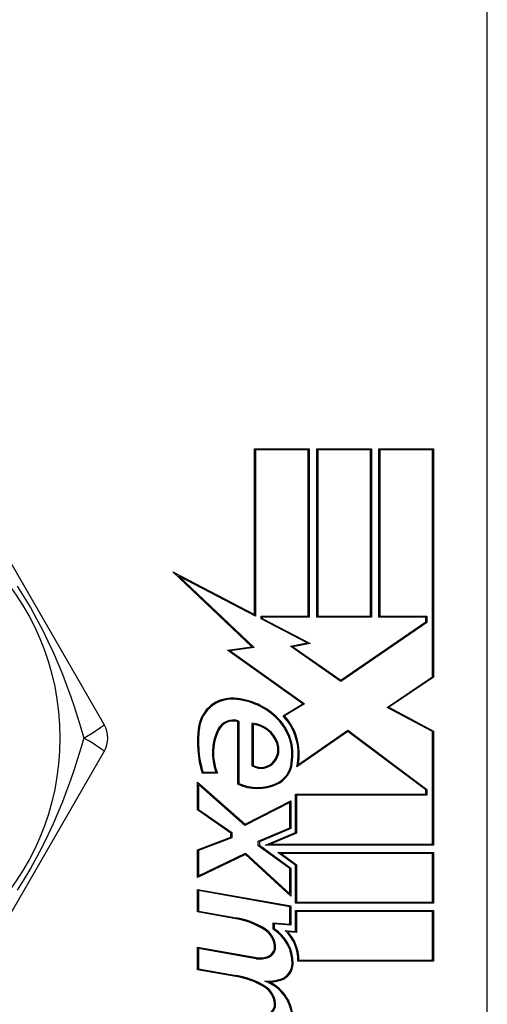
# Model space of a CAD drawing. Header units: inches. Extents: x 4 to 114, y 7 to 59.
# Tile 23 of 98: x 6.502 to 6.844, y 33.477 to 34.198. Entities that reach past the tile are written whole.
import ezdxf

# ---------------------------------------------------------------- set-up
doc = ezdxf.new("R2010")
doc.units = ezdxf.units.IN
doc.header["$MEASUREMENT"] = 0
doc.layers.add('Visible Edges(ANSI)', color=7, linetype='Continuous', lineweight=25)
doc.layers.add('Visible Tangent Edges(ANSI)', color=7, linetype='Continuous', lineweight=25)

msp = doc.modelspace()

# ---------------------------------------------------------------- linework, layer by layer
at = {"layer": 'Visible Edges(ANSI)'}
for p, q in [((6.84404, 32.92594), (6.84404, 34.41791)), ((6.67342, 33.76244), (6.67342, 33.88366)), ((6.67342, 33.88366), (6.71355, 33.88366)), ((6.7128, 33.88291), (6.67417, 33.88291)), ((6.67417, 33.88291), (6.67417, 33.7612)), ((6.7128, 33.76104), (6.7128, 33.88291)), ((6.71355, 33.88366), (6.71355, 33.76029)), ((6.71917, 33.88366), (6.7593, 33.88366)), ((6.71917, 33.76029), (6.71917, 33.88366)), ((6.75855, 33.88291), (6.71992, 33.88291)), ((6.71992, 33.88291), (6.71992, 33.76104)), ((6.75855, 33.76104), (6.75855, 33.88291)), ((6.7593, 33.88366), (6.7593, 33.76029)), ((6.76455, 33.76029), (6.76455, 33.88366)), ((6.76455, 33.88366), (6.80467, 33.88366)), ((6.80392, 33.88291), (6.7653, 33.88291)), ((6.7653, 33.88291), (6.7653, 33.76104)), ((6.80392, 33.71681), (6.80392, 33.88291)), ((6.80467, 33.88366), (6.80467, 33.71641)), ((6.56339, 33.68177), (6.46224, 33.85696)), ((6.67155, 33.73868), (6.6138, 33.79348)), ((6.6138, 33.79348), (6.67342, 33.76244)), ((6.67417, 33.7612), (6.61819, 33.79035)), ((6.61819, 33.79035), (6.67319, 33.73815)), ((6.6783, 33.75906), (6.6783, 33.76104)), ((6.6783, 33.76104), (6.7128, 33.76104)), ((6.71355, 33.76029), (6.67905, 33.76029)), ((6.67905, 33.76029), (6.67905, 33.75951)), ((6.67905, 33.75951), (6.7143, 33.74116)), ((6.7593, 33.76029), (6.71917, 33.76029)), ((6.71992, 33.76104), (6.75855, 33.76104)), ((6.79905, 33.76029), (6.76455, 33.76029)), ((6.7653, 33.76104), (6.7998, 33.76104)), ((6.79905, 33.75694), (6.79905, 33.76029)), ((6.7998, 33.76104), (6.7998, 33.75655)), ((6.71205, 33.74149), (6.6783, 33.75906)), ((6.7998, 33.75655), (6.73679, 33.71325)), ((6.7368, 33.71416), (6.79905, 33.75694)), ((6.65381, 33.73618), (6.67155, 33.73868)), ((6.67319, 33.73815), (6.65577, 33.7357)), ((6.69985, 33.73912), (6.71205, 33.74149)), ((6.73679, 33.71325), (6.69985, 33.73912)), ((6.7143, 33.74116), (6.70173, 33.73872)), ((6.70173, 33.73872), (6.7368, 33.71416)), ((6.70886, 33.69691), (6.65381, 33.73618)), ((6.65577, 33.7357), (6.71023, 33.69686)), ((6.77058, 33.69432), (6.80392, 33.71681)), ((6.80467, 33.71641), (6.77203, 33.69439)), ((6.69442, 33.68824), (6.70886, 33.69691)), ((6.71023, 33.69686), (6.6956, 33.68807)), ((6.80392, 33.67659), (6.77058, 33.69432)), ((6.77203, 33.69439), (6.80467, 33.67704)), ((6.66142, 33.63804), (6.66142, 33.68379)), ((6.66217, 33.68433), (6.66217, 33.63853)), ((6.67192, 33.65147), (6.67192, 33.68274)), ((6.67267, 33.68191), (6.67267, 33.65191)), ((6.74186, 33.67666), (6.70455, 33.65079)), ((6.70566, 33.65247), (6.74188, 33.67758)), ((6.79905, 33.63394), (6.74186, 33.67666)), ((6.74188, 33.67758), (6.7998, 33.63432)), ((6.80392, 33.59416), (6.80392, 33.67659)), ((6.80467, 33.67704), (6.80467, 33.59341)), ((6.46224, 33.48689), (6.56339, 33.66208)), ((6.64642, 33.64629), (6.63517, 33.64629)), ((6.63573, 33.64704), (6.64532, 33.64704)), ((6.6318, 33.61929), (6.6318, 33.63954)), ((6.6318, 33.63954), (6.66667, 33.60879)), ((6.66656, 33.60788), (6.63255, 33.63787)), ((6.63255, 33.63787), (6.63255, 33.61968)), ((6.70361, 33.60279), (6.70361, 33.63091)), ((6.70361, 33.63091), (6.79905, 33.63091)), ((6.7998, 33.63016), (6.70436, 33.63016)), ((6.70436, 33.63016), (6.70436, 33.60229)), ((6.79905, 33.63091), (6.79905, 33.63394)), ((6.7998, 33.63432), (6.7998, 33.63016)), ((6.6993, 33.6248), (6.66656, 33.60788)), ((6.66667, 33.60879), (6.70005, 33.62604)), ((6.6993, 33.60628), (6.6993, 33.6248)), ((6.70005, 33.62604), (6.70005, 33.60579)), ((6.65617, 33.60241), (6.6318, 33.61929)), ((6.63255, 33.61968), (6.65692, 33.6028)), ((6.65617, 33.59941), (6.65617, 33.60241)), ((6.65692, 33.6028), (6.65692, 33.5989)), ((6.67633, 33.59653), (6.6993, 33.60628)), ((6.70005, 33.60579), (6.67708, 33.59604)), ((6.68152, 33.59341), (6.70361, 33.60279)), ((6.70436, 33.60229), (6.68521, 33.59416)), ((6.6318, 33.59004), (6.65617, 33.59941)), ((6.65692, 33.5989), (6.63255, 33.58952)), ((6.67633, 33.59303), (6.67633, 33.59653)), ((6.67708, 33.59604), (6.67708, 33.59341)), ((6.68521, 33.59416), (6.80392, 33.59416)), ((6.6318, 33.56979), (6.6318, 33.59004)), ((6.6669, 33.58666), (6.6318, 33.56979)), ((6.63255, 33.58952), (6.63255, 33.57098)), ((6.63255, 33.57098), (6.66703, 33.58756)), ((6.70005, 33.55629), (6.6669, 33.58666)), ((6.66703, 33.58756), (6.6993, 33.55799)), ((6.6993, 33.57634), (6.67633, 33.59303)), ((6.67708, 33.59341), (6.70005, 33.57672)), ((6.80467, 33.59341), (6.68152, 33.59341)), ((6.69067, 33.58816), (6.80467, 33.58816)), ((6.70361, 33.57876), (6.69067, 33.58816)), ((6.80392, 33.58741), (6.69298, 33.58741)), ((6.69298, 33.58741), (6.70436, 33.57914)), ((6.80392, 33.55179), (6.80392, 33.58741)), ((6.80467, 33.58816), (6.80467, 33.55104)), ((6.6993, 33.55799), (6.6993, 33.57634)), ((6.70005, 33.57672), (6.70005, 33.55629)), ((6.70361, 33.55104), (6.70361, 33.57876)), ((6.70436, 33.57914), (6.70436, 33.55179)), ((6.6318, 33.56116), (6.70005, 33.54913)), ((6.6318, 33.54466), (6.6318, 33.56116)), ((6.63255, 33.56027), (6.63255, 33.54529)), ((6.6993, 33.5485), (6.63255, 33.56027)), ((6.80467, 33.55104), (6.70361, 33.55104)), ((6.70436, 33.55179), (6.80392, 33.55179)), ((6.65992, 33.5397), (6.6318, 33.54466)), ((6.63255, 33.54529), (6.66005, 33.54044)), ((6.6993, 33.53573), (6.6993, 33.5485)), ((6.70005, 33.54913), (6.70005, 33.53491)), ((6.70361, 33.54579), (6.80467, 33.54579)), ((6.70361, 33.53041), (6.70361, 33.54579)), ((6.80392, 33.54504), (6.70436, 33.54504)), ((6.70436, 33.54504), (6.70436, 33.52959)), ((6.80392, 33.50941), (6.80392, 33.54504)), ((6.80467, 33.54579), (6.80467, 33.50866)), ((6.6873, 33.53192), (6.6873, 33.53678)), ((6.6873, 33.53678), (6.6993, 33.53573)), ((6.70005, 33.53491), (6.68805, 33.53596)), ((6.68805, 33.53596), (6.68805, 33.53234)), ((6.69592, 33.53108), (6.70361, 33.53041)), ((6.70436, 33.52959), (6.69789, 33.53016)), ((6.6318, 33.50229), (6.6318, 33.51879)), ((6.6318, 33.51879), (6.67492, 33.51118)), ((6.67479, 33.51044), (6.63255, 33.51789)), ((6.63255, 33.51789), (6.63255, 33.50292)), ((6.80467, 33.50866), (6.7053, 33.50866)), ((6.70605, 33.50941), (6.80392, 33.50941)), ((6.65992, 33.49733), (6.6318, 33.50229)), ((6.63255, 33.50292), (6.66005, 33.49807))]:
    msp.add_line(p, q, dxfattribs=at)
msp.add_circle((6.34404, 33.67192), 0.18701, dxfattribs=at)
for centre, radius, start, end in [((6.65695, 33.67642), 0.02466, 86.56465, 171.56052), ((6.65695, 33.67642), 0.02391, 86.56465, 171.56052), ((6.65544, 33.65136), 0.04901, 44.16843, 86.56465), ((6.65544, 33.65136), 0.04976, 44.16843, 86.56465), ((6.66434, 33.66001), 0.04125, 347.07905, 43.17854), ((6.66434, 33.66001), 0.042, 349.6582, 41.91395), ((6.54634, 33.67192), 0.01969, 330, 30), ((6.65802, 33.67228), 0.01275, 70.99073, 154.67838), ((6.65802, 33.67228), 0.012, 73.52609, 154.67838), ((6.67011, 33.66107), 0.02175, 19.37968, 85.22603), ((6.67011, 33.66107), 0.021, 19.37968, 82.99755), ((6.66434, 33.66001), 0.0366, 350.36041, 44.16843), ((6.66434, 33.66001), 0.03735, 350.40854, 44.16843), ((6.70762, 33.6689), 0.07589, 171.56052, 197.33425), ((6.70762, 33.6689), 0.07514, 171.56052, 196.91414), ((6.68185, 33.661), 0.03911, 154.67838, 200.92418), ((6.68185, 33.661), 0.03836, 154.67838, 202.56091), ((6.67701, 33.66349), 0.01369, 321.16516, 19.37968), ((6.67701, 33.66349), 0.01444, 321.16516, 19.37968), ((6.67838, 33.66239), 0.01268, 239.42104, 321.16516), ((6.67838, 33.66239), 0.01193, 241.45471, 321.16516), ((6.68224, 33.65542), 0.01825, 293.84447, 355.17574), ((6.68224, 33.65542), 0.019, 293.84447, 355.08017), ((6.67567, 33.67028), 0.03525, 246.15553, 293.84447), ((6.67567, 33.67028), 0.0345, 246.96432, 293.84447), ((6.64983, 33.48246), 0.05813, 57.59924, 80), ((6.64983, 33.48246), 0.05888, 57.59924, 80), ((6.67254, 33.51824), 0.01575, 6.03001, 57.59924), ((6.67254, 33.51824), 0.0165, 6.03001, 57.59924), ((6.67189, 33.50706), 0.02925, 359.47765, 58.21233), ((6.67189, 33.50706), 0.03, 359.47765, 57.41137), ((6.6753, 33.50929), 0.03, 358.79525, 46.5849), ((6.6753, 33.50929), 0.03075, 0.22218, 42.73389), ((6.68074, 33.5191), 0.0075, 293.55712, 6.03001), ((6.68074, 33.5191), 0.00825, 293.55712, 6.03001), ((6.67759, 33.52632), 0.01613, 260, 293.55712), ((6.67759, 33.52632), 0.01537, 260, 293.55712), ((6.68922, 33.5069), 0.01192, 286.9928, 359.47765), ((6.68922, 33.5069), 0.01267, 286.9928, 359.47765), ((6.65066, 33.43995), 0.05813, 58.55841, 80.82565), ((6.65066, 33.43995), 0.05888, 58.55241, 80.82038), ((6.6824, 33.52921), 0.03525, 267.77691, 286.9928), ((6.67119, 33.46571), 0.02995, 359.6788, 70.8136), ((6.6824, 33.52921), 0.036, 273.6169, 286.9928), ((6.67119, 33.46571), 0.0307, 359.6788, 63.95078), ((6.67254, 33.47624), 0.01575, 6.10268, 57.60833), ((6.67254, 33.47624), 0.0165, 6.10268, 57.63011), ((6.68074, 33.47711), 0.0075, 293.54875, 6.10268), ((6.68074, 33.47711), 0.00825, 293.54875, 6.10268)]:
    msp.add_arc(centre, radius, start, end, dxfattribs=at)
at = {"layer": 'Visible Tangent Edges(ANSI)', "flags": 128}
for points in [[(6.49975, 33.78315), (6.50467, 33.77535), (6.50943, 33.76736), (6.51396, 33.75926), (6.51826, 33.75109), (6.5223, 33.74291), (6.52608, 33.73475), (6.5296, 33.72665), (6.53289, 33.71861), (6.53595, 33.71063), (6.53881, 33.70271), (6.54149, 33.69488), (6.54399, 33.68712), (6.54634, 33.67946), (6.54854, 33.67193)], [(6.54854, 33.67192), (6.54634, 33.6644), (6.544, 33.65675), (6.54149, 33.64898), (6.53881, 33.64112), (6.53594, 33.63319), (6.53286, 33.62519), (6.52957, 33.61713), (6.52605, 33.60902), (6.52227, 33.60088), (6.51823, 33.5927), (6.51394, 33.58454), (6.5094, 33.57643), (6.50463, 33.56843), (6.49971, 33.56063)]]:
    msp.add_lwpolyline(points, dxfattribs=at)
at = {"layer": 'Visible Tangent Edges(ANSI)'}
for major_axis, start_param, end_param in [((0.01705, 0.00984), 4.809173, 6.283185), ((0.01705, -0.00984), 0, 1.474012)]:
    msp.add_ellipse((6.54634, 33.67192), major_axis=major_axis, ratio=0.056054, start_param=start_param, end_param=end_param, dxfattribs=at)

doc.saveas('drawing.dxf')
